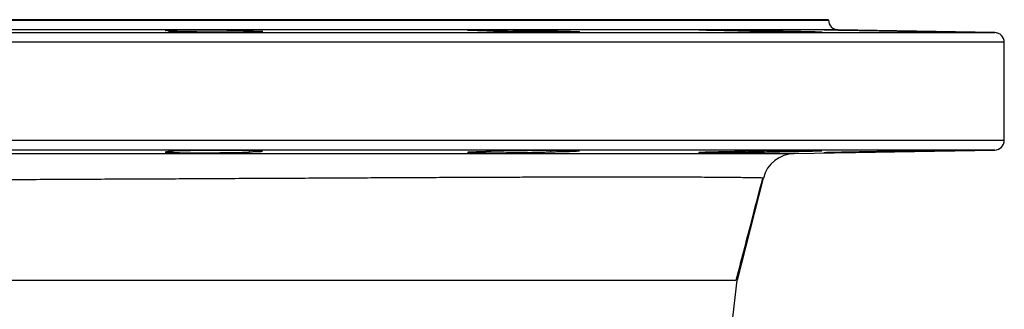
# Model space of a CAD drawing. Header units: millimetres. Extents: x 2817 to 14582, y 2229 to 15574.
# Tile 19 of 23: x 13070 to 14582, y 5484 to 5929. Entities that reach past the tile are written whole.
import ezdxf

# ---------------------------------------------------------------- set-up
doc = ezdxf.new("R2010")
doc.units = ezdxf.units.MM
doc.header["$LTSCALE"] = 5

msp = doc.modelspace()

# ---------------------------------------------------------------- linework, layer by layer
at = {"color": 7, "linetype": 'Continuous', "lineweight": 25}
for p, q in [((13107.1, 5928.5), (11902.1, 5928.5)), ((14312.1, 5928.5), (13107.1, 5928.5)), ((14312.1, 5928), (14312.1, 5928.5)), ((13303.2, 5911.4), (13303.2, 5910.5)), ((13422.4, 5909.7), (13422.4, 5911.4)), ((13885.7, 5909.5), (13885.7, 5911.4)), ((14230.5, 5910), (14230.5, 5911.4)), ((14567.4, 5908.8), (14326.9, 5913)), ((14582.1, 5743.3), (14582.1, 5893.8)), ((13303.2, 5726.6), (13303.2, 5725.7)), ((13422.4, 5725.7), (13422.4, 5727.4)), ((13422.8, 5725.5), (13422.4, 5725.7)), ((13885.7, 5725.7), (13885.7, 5727.6)), ((14230.5, 5725.7), (14230.5, 5727.1)), ((14259.5, 5722.9), (14567.4, 5728.3)), ((14211.9, 5685.3), (14171.7, 5528.5))]:
    msp.add_line(p, q, dxfattribs=at)
at = {"color": 8, "linetype": 'Continuous', "lineweight": 25}
for p, q in [((11902.1, 5928), (13107.1, 5928)), ((13107.1, 5928), (14312.1, 5928)), ((11646.9, 5908.8), (14567.4, 5908.8)), ((13107.1, 5913), (11887.4, 5913)), ((14326.9, 5913), (13107.1, 5913)), ((14582.1, 5893.8), (11632.1, 5893.8)), ((11632.1, 5743.3), (14582.1, 5743.3)), ((13107.1, 5728.3), (11646.9, 5728.3)), ((14567.4, 5728.3), (13107.1, 5728.3))]:
    msp.add_line(p, q, dxfattribs=at)
at = {"color": 7, "linetype": 'Continuous', "lineweight": 25, "flags": 128}
msp.add_lwpolyline([(13442.7, 5726.6), (13442.8, 5726.7), (13441, 5726.9), (13437.1, 5727.1), (13431.3, 5727.3), (13421.8, 5727.4), (13412.4, 5727.5), (13401.9, 5727.6), (13390.5, 5727.6), (13378.5, 5727.6), (13366.3, 5727.6), (13354.2, 5727.5), (13342.6, 5727.4), (13331.8, 5727.3), (13322, 5727.1), (13313.7, 5727), (13306.9, 5726.8), (13302, 5726.6), (13299, 5726.3), (13298, 5726.1), (13299.1, 5725.9), (13302.2, 5725.7), (13303.2, 5725.7), (13303.2, 5725.7)], dxfattribs=at)
at = {"color": 7, "linetype": 'Continuous', "lineweight": 25}
for centre, radius, start, end in [((14327.1, 5928), 15, 180, 269), ((14567.1, 5893.8), 15, 0, 89), ((14567.1, 5743.3), 15, 271, 0), ((14260.4, 5672.9), 50, 91, 165.6179), ((11257.1, 5828.5), 2930, 326.2781, 354.1232)]:
    msp.add_arc(centre, radius, start, end, dxfattribs=at)
for points, knots in [([(13303.2, 5911.4), (13301.8, 5911.4), (13300.5, 5911.5), (13298.3, 5911.6), (13297.3, 5911.6), (13294.9, 5911.7), (13293.9, 5911.8), (13293.3, 5912), (13293.2, 5912), (13293.5, 5912.1), (13293.8, 5912.1), (13294.6, 5912.2), (13295.2, 5912.3), (13296.7, 5912.4), (13297.6, 5912.4), (13300.7, 5912.5), (13303.3, 5912.6), (13307.3, 5912.7), (13308.2, 5912.7), (13309.9, 5912.7), (13310.8, 5912.7), (13313.5, 5912.8), (13315.4, 5912.8), (13319.5, 5912.8), (13321.6, 5912.8), (13326.1, 5912.9), (13328.4, 5912.9), (13333.1, 5912.9), (13335.5, 5912.9), (13340.5, 5912.9), (13343, 5912.9), (13350.8, 5912.9), (13356, 5912.9), (13363.8, 5912.9), (13366.5, 5912.9), (13371.6, 5912.8), (13376.7, 5912.8), (13381.6, 5912.8), (13386.5, 5912.7), (13388.8, 5912.7), (13395.6, 5912.6), (13399.8, 5912.5), (13404.5, 5912.4), (13405.4, 5912.4), (13407.2, 5912.4), (13408, 5912.3), (13410.5, 5912.3), (13412, 5912.2), (13414.8, 5912.1), (13416, 5912.1), (13418.3, 5912), (13419.2, 5912), (13420.9, 5911.9), (13421.5, 5911.8), (13422.5, 5911.7), (13422.9, 5911.7), (13423.5, 5911.6), (13423.3, 5911.5), (13422.4, 5911.4)], [0, 0, 0, 0, 0.03125, 0.03125, 0.0625, 0.0625, 0.125, 0.125, 0.15625, 0.15625, 0.1875, 0.1875, 0.21875, 0.21875, 0.25, 0.25, 0.3125, 0.3125, 0.328125, 0.328125, 0.34375, 0.34375, 0.375, 0.375, 0.40625, 0.40625, 0.4375, 0.4375, 0.46875, 0.46875, 0.5, 0.5, 0.5625, 0.5625, 0.59375, 0.59375, 0.625, 0.65625, 0.65625, 0.6875, 0.6875, 0.75, 0.75, 0.765625, 0.765625, 0.78125, 0.78125, 0.8125, 0.8125, 0.84375, 0.84375, 0.875, 0.875, 0.90625, 0.90625, 0.9375, 0.9375, 1, 1, 1, 1]), ([(13422.4, 5911.4), (13427, 5911.3), (13430.8, 5911.2), (13435.5, 5911), (13436.9, 5911), (13439.3, 5910.8), (13440.2, 5910.8), (13441.7, 5910.7), (13442.3, 5910.6), (13442.9, 5910.5), (13443.1, 5910.5), (13442.8, 5910.3), (13442.5, 5910.3), (13441.5, 5910.2), (13440.7, 5910.1), (13437.8, 5910), (13435.1, 5909.9), (13429.8, 5909.8), (13427.9, 5909.7), (13423.7, 5909.7), (13421.4, 5909.6), (13414.1, 5909.6), (13408.8, 5909.5), (13401.5, 5909.5), (13400, 5909.5), (13397, 5909.5), (13395.5, 5909.5), (13390.9, 5909.5), (13387.8, 5909.5), (13383, 5909.5), (13381.4, 5909.5), (13378.2, 5909.5), (13376.6, 5909.5), (13371.7, 5909.5), (13368.5, 5909.5), (13362, 5909.5), (13358.8, 5909.5), (13354, 5909.6), (13352.4, 5909.6), (13349.3, 5909.6), (13347.8, 5909.6), (13343.2, 5909.6), (13340.2, 5909.7), (13335.9, 5909.7), (13334.5, 5909.7), (13331.7, 5909.8), (13330.3, 5909.8), (13323.7, 5909.9), (13318.9, 5910), (13313.7, 5910.1), (13312.7, 5910.1), (13310.8, 5910.2), (13309.9, 5910.2), (13307.3, 5910.3), (13305.8, 5910.3), (13303.8, 5910.4), (13303.2, 5910.5), (13302, 5910.5), (13301.5, 5910.5), (13300.1, 5910.6), (13299.4, 5910.7), (13298.4, 5910.8), (13298.1, 5910.8), (13298, 5910.9), (13298, 5911), (13298.1, 5911), (13298.3, 5911), (13298.8, 5911.1), (13299.4, 5911.2), (13300.5, 5911.3), (13301, 5911.3), (13302, 5911.3), (13302.6, 5911.4), (13303.2, 5911.4)], [0, 0, 0, 0, 0.0625, 0.0625, 0.09375, 0.09375, 0.125, 0.125, 0.15625, 0.15625, 0.1875, 0.1875, 0.21875, 0.21875, 0.25, 0.25, 0.3125, 0.3125, 0.34375, 0.34375, 0.375, 0.375, 0.4375, 0.4375, 0.453125, 0.453125, 0.46875, 0.46875, 0.5, 0.5, 0.515625, 0.515625, 0.53125, 0.53125, 0.5625, 0.5625, 0.59375, 0.59375, 0.609375, 0.609375, 0.625, 0.625, 0.65625, 0.65625, 0.671875, 0.671875, 0.6875, 0.6875, 0.75, 0.75, 0.765625, 0.765625, 0.78125, 0.78125, 0.8125, 0.8125, 0.828125, 0.828125, 0.84375, 0.84375, 0.875, 0.875, 0.90625, 0.90625, 0.921875, 0.921875, 0.9375, 0.9375, 0.96875, 0.96875, 0.984375, 0.984375, 1, 1, 1, 1]), ([(13784.6, 5911.4), (13780.4, 5911.5), (13776.5, 5911.6), (13771.4, 5911.7), (13769.8, 5911.7), (13766.9, 5911.8), (13765.6, 5911.9), (13763.2, 5912), (13762.2, 5912), (13760.4, 5912.1), (13759.7, 5912.1), (13758.5, 5912.2), (13758.1, 5912.3), (13757.5, 5912.4), (13757.4, 5912.4), (13757.5, 5912.5), (13758.2, 5912.6), (13759.9, 5912.7), (13760.2, 5912.7), (13761.1, 5912.7), (13761.5, 5912.7), (13763, 5912.8), (13764.1, 5912.8), (13766.6, 5912.8), (13768, 5912.8), (13771, 5912.9), (13772.7, 5912.9), (13778, 5912.9), (13781.9, 5912.9), (13788.5, 5912.9), (13790.8, 5912.9), (13795.4, 5912.9), (13797.8, 5912.9), (13802.7, 5912.9), (13805.2, 5912.9), (13810.4, 5912.8), (13813, 5912.8), (13818.2, 5912.8), (13820.8, 5912.8), (13826, 5912.7), (13828.6, 5912.7), (13836.4, 5912.6), (13841.5, 5912.5), (13848.8, 5912.4), (13851.2, 5912.4), (13855.8, 5912.3), (13858, 5912.2), (13862.2, 5912.1), (13864.3, 5912.1), (13868.1, 5912), (13870, 5912), (13875.1, 5911.8), (13878, 5911.7), (13881, 5911.6), (13881.6, 5911.6), (13882.6, 5911.6), (13883.1, 5911.5), (13884.4, 5911.5), (13885.2, 5911.4), (13885.7, 5911.4)], [0, 0, 0, 0, 0.0625, 0.0625, 0.09375, 0.09375, 0.125, 0.125, 0.15625, 0.15625, 0.1875, 0.1875, 0.21875, 0.21875, 0.25, 0.25, 0.3125, 0.3125, 0.328125, 0.328125, 0.34375, 0.34375, 0.375, 0.375, 0.40625, 0.40625, 0.4375, 0.4375, 0.5, 0.5, 0.53125, 0.53125, 0.5625, 0.5625, 0.59375, 0.59375, 0.625, 0.625, 0.65625, 0.65625, 0.6875, 0.6875, 0.75, 0.75, 0.78125, 0.78125, 0.8125, 0.8125, 0.84375, 0.84375, 0.875, 0.875, 0.9375, 0.9375, 0.953125, 0.953125, 0.96875, 0.96875, 1, 1, 1, 1]), ([(13885.7, 5911.4), (13888.7, 5911.3), (13891.7, 5911.3), (13897.2, 5911.2), (13899.9, 5911.1), (13904.9, 5911), (13907.3, 5911), (13911.8, 5910.8), (13913.9, 5910.8), (13917.7, 5910.7), (13919.4, 5910.6), (13922.5, 5910.5), (13923.9, 5910.5), (13926.1, 5910.3), (13927.1, 5910.3), (13928.5, 5910.2), (13929, 5910.1), (13929.9, 5910), (13929.7, 5909.9), (13927.9, 5909.8), (13927.2, 5909.7), (13925.2, 5909.7), (13924, 5909.6), (13921.2, 5909.6), (13919.6, 5909.6), (13916, 5909.5), (13914.1, 5909.5), (13909.8, 5909.5), (13907.5, 5909.5), (13902.6, 5909.5), (13900.1, 5909.5), (13894.7, 5909.5), (13891.9, 5909.5), (13886, 5909.5), (13883, 5909.5), (13876.9, 5909.5), (13873.7, 5909.5), (13867.4, 5909.6), (13864.1, 5909.6), (13854.4, 5909.7), (13847.9, 5909.7), (13838.4, 5909.9), (13835.2, 5909.9), (13829.2, 5910), (13826.2, 5910), (13820.5, 5910.1), (13817.7, 5910.2), (13812.4, 5910.3), (13809.9, 5910.3), (13805.2, 5910.5), (13803, 5910.5), (13799.9, 5910.6), (13798.9, 5910.6), (13797, 5910.7), (13796.1, 5910.7), (13793.6, 5910.8), (13792.1, 5910.8), (13790.1, 5910.9), (13789.5, 5911), (13788.4, 5911), (13787.9, 5911), (13785.7, 5911.2), (13784.7, 5911.3), (13784.6, 5911.4)], [0, 0, 0, 0, 0.03125, 0.03125, 0.0625, 0.0625, 0.09375, 0.09375, 0.125, 0.125, 0.15625, 0.15625, 0.1875, 0.1875, 0.21875, 0.21875, 0.25, 0.25, 0.3125, 0.3125, 0.34375, 0.34375, 0.375, 0.375, 0.40625, 0.40625, 0.4375, 0.4375, 0.46875, 0.46875, 0.5, 0.5, 0.53125, 0.53125, 0.5625, 0.5625, 0.59375, 0.59375, 0.625, 0.625, 0.6875, 0.6875, 0.71875, 0.71875, 0.75, 0.75, 0.78125, 0.78125, 0.8125, 0.8125, 0.84375, 0.84375, 0.859375, 0.859375, 0.875, 0.875, 0.90625, 0.90625, 0.921875, 0.921875, 0.9375, 0.9375, 1, 1, 1, 1]), ([(14163, 5911.4), (14157.8, 5911.5), (14152.9, 5911.6), (14147.1, 5911.7), (14146, 5911.7), (14143.7, 5911.7), (14142.6, 5911.8), (14139.3, 5911.8), (14137.2, 5911.9), (14133.3, 5912), (14131.4, 5912), (14127.9, 5912.1), (14126.2, 5912.1), (14121.6, 5912.3), (14119.1, 5912.4), (14116.2, 5912.5), (14115.4, 5912.5), (14114.1, 5912.6), (14113.6, 5912.6), (14112.9, 5912.7), (14112.7, 5912.7), (14112.6, 5912.8), (14112.7, 5912.8), (14113.6, 5912.9), (14114.7, 5912.9), (14118.3, 5912.9), (14120.7, 5912.9), (14124.3, 5912.9), (14125.1, 5912.9), (14126.7, 5912.9), (14127.5, 5912.9), (14130.1, 5912.9), (14131.9, 5912.9), (14135.7, 5912.9), (14137.7, 5912.9), (14142, 5912.8), (14144.3, 5912.8), (14151.2, 5912.8), (14156, 5912.7), (14163.6, 5912.6), (14166.2, 5912.6), (14171.4, 5912.5), (14174, 5912.5), (14179.2, 5912.4), (14181.8, 5912.4), (14187.1, 5912.3), (14189.7, 5912.2), (14194.8, 5912.1), (14197.3, 5912.1), (14202.2, 5912), (14204.6, 5912), (14211.6, 5911.8), (14216, 5911.7), (14220.9, 5911.6), (14221.9, 5911.6), (14223.8, 5911.6), (14224.7, 5911.5), (14227.4, 5911.5), (14229, 5911.4), (14230.5, 5911.4)], [0, 0, 0, 0, 0.0625, 0.0625, 0.078125, 0.078125, 0.09375, 0.09375, 0.125, 0.125, 0.15625, 0.15625, 0.1875, 0.1875, 0.25, 0.25, 0.28125, 0.28125, 0.3125, 0.3125, 0.34375, 0.34375, 0.375, 0.375, 0.4375, 0.4375, 0.5, 0.5, 0.515625, 0.515625, 0.53125, 0.53125, 0.5625, 0.5625, 0.59375, 0.59375, 0.625, 0.625, 0.6875, 0.6875, 0.71875, 0.71875, 0.75, 0.75, 0.78125, 0.78125, 0.8125, 0.8125, 0.84375, 0.84375, 0.875, 0.875, 0.9375, 0.9375, 0.953125, 0.953125, 0.96875, 0.96875, 1, 1, 1, 1]), ([(14230.5, 5911.4), (14232.1, 5911.4), (14233.8, 5911.3), (14237, 5911.3), (14238.6, 5911.3), (14243.5, 5911.2), (14246.6, 5911.1), (14252.8, 5911), (14255.9, 5911), (14260.3, 5910.9), (14261.8, 5910.8), (14264.7, 5910.8), (14266.1, 5910.8), (14270.3, 5910.7), (14272.9, 5910.6), (14276.6, 5910.5), (14277.9, 5910.5), (14280.2, 5910.5), (14281.4, 5910.4), (14287, 5910.3), (14290.7, 5910.2), (14294.5, 5910.1), (14295.2, 5910), (14296.5, 5910), (14297.1, 5910), (14298.8, 5909.9), (14299.7, 5909.9), (14300.8, 5909.8), (14301, 5909.8), (14301.5, 5909.7), (14301.7, 5909.7), (14302.1, 5909.7), (14302.2, 5909.6), (14301.8, 5909.6), (14301.5, 5909.6), (14300.5, 5909.5), (14300.2, 5909.5), (14299.4, 5909.5), (14298.9, 5909.5), (14297.4, 5909.5), (14296.2, 5909.5), (14293.3, 5909.5), (14291.7, 5909.5), (14288.1, 5909.5), (14286.1, 5909.5), (14281.8, 5909.5), (14279.4, 5909.5), (14272.1, 5909.5), (14266.7, 5909.6), (14254.8, 5909.7), (14248.7, 5909.7), (14239.1, 5909.9), (14235.8, 5909.9), (14229.4, 5910), (14226.1, 5910), (14219.7, 5910.1), (14216.5, 5910.2), (14210.1, 5910.3), (14207, 5910.3), (14201, 5910.5), (14198, 5910.5), (14192.3, 5910.6), (14189.6, 5910.7), (14181.7, 5910.8), (14177, 5911), (14168.9, 5911.2), (14165.5, 5911.3), (14163, 5911.4)], [0, 0, 0, 0, 0.015625, 0.015625, 0.03125, 0.03125, 0.0625, 0.0625, 0.09375, 0.09375, 0.109375, 0.109375, 0.125, 0.125, 0.15625, 0.15625, 0.171875, 0.171875, 0.1875, 0.1875, 0.25, 0.25, 0.265625, 0.265625, 0.28125, 0.28125, 0.3125, 0.3125, 0.328125, 0.328125, 0.34375, 0.34375, 0.375, 0.375, 0.40625, 0.40625, 0.421875, 0.421875, 0.4375, 0.4375, 0.46875, 0.46875, 0.5, 0.5, 0.53125, 0.53125, 0.5625, 0.5625, 0.625, 0.625, 0.6875, 0.6875, 0.71875, 0.71875, 0.75, 0.75, 0.78125, 0.78125, 0.8125, 0.8125, 0.84375, 0.84375, 0.875, 0.875, 0.9375, 0.9375, 1, 1, 1, 1]), ([(14380.6, 5911.4), (14378, 5911.4), (14375.3, 5911.5), (14370.1, 5911.6), (14367.5, 5911.6), (14362.3, 5911.7), (14359.7, 5911.7), (14355.9, 5911.8), (14354.6, 5911.8), (14352, 5911.9), (14350.8, 5911.9), (14344.6, 5912), (14339.9, 5912.1), (14330.9, 5912.3), (14326.8, 5912.4), (14321.4, 5912.5), (14319.7, 5912.5), (14316.5, 5912.6), (14315, 5912.6), (14312.4, 5912.7), (14311.2, 5912.7), (14309.2, 5912.8), (14308.3, 5912.8), (14306, 5912.9), (14305.2, 5912.9), (14304.8, 5912.9), (14304.9, 5912.9), (14305.3, 5912.9), (14305.6, 5912.9), (14306.6, 5912.9), (14307.3, 5912.9), (14308.5, 5912.9), (14309, 5912.9), (14309.9, 5912.9), (14310.5, 5912.9), (14313.2, 5912.9), (14316, 5912.9), (14322.6, 5912.8), (14326.4, 5912.7), (14332.6, 5912.6), (14334.8, 5912.6), (14339.4, 5912.5), (14341.7, 5912.5), (14346.5, 5912.4), (14348.9, 5912.4), (14353.9, 5912.3), (14356.5, 5912.2), (14364.3, 5912.1), (14369.5, 5912), (14377.3, 5911.9), (14380, 5911.8), (14385.1, 5911.7), (14387.6, 5911.7), (14392.6, 5911.6), (14395, 5911.6), (14399.8, 5911.5), (14402.1, 5911.4), (14404.3, 5911.4)], [0, 0, 0, 0, 0.03125, 0.03125, 0.0625, 0.0625, 0.09375, 0.09375, 0.109375, 0.109375, 0.125, 0.125, 0.1875, 0.1875, 0.25, 0.25, 0.28125, 0.28125, 0.3125, 0.3125, 0.34375, 0.34375, 0.375, 0.375, 0.4375, 0.4375, 0.46875, 0.46875, 0.5, 0.5, 0.53125, 0.53125, 0.546875, 0.546875, 0.5625, 0.5625, 0.625, 0.625, 0.6875, 0.6875, 0.71875, 0.71875, 0.75, 0.75, 0.78125, 0.78125, 0.8125, 0.8125, 0.875, 0.875, 0.90625, 0.90625, 0.9375, 0.9375, 0.96875, 0.96875, 1, 1, 1, 1]), ([(14404.3, 5911.4), (14407.3, 5911.3), (14410.4, 5911.3), (14415.1, 5911.2), (14416.7, 5911.2), (14419.9, 5911.1), (14421.5, 5911.1), (14426.3, 5911), (14429.6, 5911), (14434.4, 5910.9), (14436, 5910.8), (14439.3, 5910.8), (14440.9, 5910.8), (14448.9, 5910.6), (14455.1, 5910.5), (14462.5, 5910.4), (14464, 5910.3), (14466.9, 5910.3), (14468.3, 5910.3), (14472.4, 5910.2), (14475, 5910.1), (14478.7, 5910.1), (14480, 5910), (14482.3, 5910), (14483.5, 5910), (14486.8, 5909.9), (14488.8, 5909.9), (14492.5, 5909.8), (14494.2, 5909.7), (14496.4, 5909.7), (14497.1, 5909.7), (14498.4, 5909.6), (14499, 5909.6), (14500.6, 5909.6), (14501.5, 5909.6), (14502.5, 5909.5), (14502.7, 5909.5), (14503.2, 5909.5), (14503.4, 5909.5), (14504, 5909.5), (14503.6, 5909.5), (14502, 5909.5), (14501.6, 5909.5), (14500.8, 5909.5), (14500.3, 5909.5), (14498.7, 5909.5), (14497.5, 5909.5), (14495.3, 5909.5), (14494.5, 5909.5), (14492.9, 5909.5), (14492, 5909.5), (14489.2, 5909.6), (14487.2, 5909.6), (14482.9, 5909.6), (14480.5, 5909.7), (14475.6, 5909.7), (14473, 5909.8), (14467.5, 5909.9), (14464.7, 5909.9), (14458.7, 5910), (14455.7, 5910), (14449.5, 5910.1), (14446.4, 5910.2), (14440, 5910.3), (14436.7, 5910.3), (14430.2, 5910.5), (14427, 5910.5), (14420.6, 5910.6), (14417.4, 5910.7), (14407.9, 5910.8), (14401.8, 5911), (14393.3, 5911.1), (14390.5, 5911.2), (14385.3, 5911.3), (14382.9, 5911.3), (14380.6, 5911.4)], [0, 0, 0, 0, 0.03125, 0.03125, 0.046875, 0.046875, 0.0625, 0.0625, 0.09375, 0.09375, 0.109375, 0.109375, 0.125, 0.125, 0.1875, 0.1875, 0.203125, 0.203125, 0.21875, 0.21875, 0.25, 0.25, 0.265625, 0.265625, 0.28125, 0.28125, 0.3125, 0.3125, 0.34375, 0.34375, 0.359375, 0.359375, 0.375, 0.375, 0.40625, 0.40625, 0.421875, 0.421875, 0.4375, 0.4375, 0.5, 0.5, 0.515625, 0.515625, 0.53125, 0.53125, 0.5625, 0.5625, 0.578125, 0.578125, 0.59375, 0.59375, 0.625, 0.625, 0.65625, 0.65625, 0.6875, 0.6875, 0.71875, 0.71875, 0.75, 0.75, 0.78125, 0.78125, 0.8125, 0.8125, 0.84375, 0.84375, 0.875, 0.875, 0.9375, 0.9375, 0.96875, 0.96875, 1, 1, 1, 1]), ([(11929.1, 5723.4), (11929.1, 5723.4), (11931.2, 5723.3), (11939.2, 5723.3), (11945.1, 5723.3), (11960.7, 5723.3), (11970.4, 5723.3), (11984.9, 5723.3), (11987.9, 5723.3), (11994.1, 5723.3), (11997.3, 5723.3), (12007.3, 5723.3), (12014.4, 5723.3), (12051.8, 5723.2), (12088.1, 5723.2), (12141.5, 5723.2), (12152.6, 5723.2), (12169.8, 5723.2), (12175.7, 5723.2), (12187.5, 5723.2), (12193.5, 5723.2), (12223.9, 5723.2), (12249.4, 5723.2), (12303, 5723.1), (12331, 5723.1), (12389.6, 5723.1), (12420.1, 5723.1), (12459.8, 5723.1), (12467.8, 5723.1), (12484, 5723.1), (12492.1, 5723.1), (12516.6, 5723.1), (12533.1, 5723.1), (12583.1, 5723.1), (12617.3, 5723.1), (12687, 5723.1), (12722.6, 5723.1), (12777.1, 5723.1), (12795.4, 5723.1), (12823.2, 5723.1), (12832.6, 5723.1), (12851.2, 5723.1), (12860.5, 5723.1), (12907.2, 5723), (12944.7, 5723), (13019.9, 5723), (13057.6, 5723), (13133.3, 5723), (13171.3, 5723), (13219, 5723), (13228.5, 5723), (13247.4, 5723), (13256.9, 5723), (13285.1, 5723), (13303.8, 5723), (13359.6, 5723), (13396.3, 5723), (13468.6, 5723), (13504.3, 5723), (13548.2, 5723), (13557, 5723), (13574.5, 5722.9), (13583.2, 5722.9), (13609.2, 5722.9), (13626.2, 5722.9), (13676.5, 5722.9), (13709, 5722.9), (13771.9, 5722.9), (13802.2, 5722.9), (13846.2, 5722.9), (13860.6, 5722.9), (13881.8, 5722.9), (13888.8, 5722.9), (13902.7, 5722.9), (13909.6, 5722.9), (13943.4, 5722.9), (13969, 5722.9), (14017.1, 5722.9), (14039.7, 5722.9), (14082, 5722.9), (14101.6, 5722.9), (14124.3, 5722.9), (14128.7, 5722.9), (14137.4, 5722.9), (14141.6, 5722.9), (14154, 5722.9), (14161.8, 5722.9), (14183.9, 5722.9), (14196.8, 5722.9), (14219.2, 5722.9), (14228.6, 5722.9), (14240, 5722.9), (14243.4, 5722.9), (14247.7, 5722.9), (14249.1, 5722.9), (14251.5, 5722.9), (14252.6, 5722.9), (14257.5, 5722.9), (14259.5, 5722.9), (14259.5, 5722.9)], [0, 0, 0, 0, 0.03125, 0.03125, 0.0625, 0.0625, 0.09375, 0.09375, 0.101562, 0.101562, 0.109375, 0.109375, 0.125, 0.125, 0.1875, 0.1875, 0.203125, 0.203125, 0.210937, 0.210937, 0.21875, 0.21875, 0.25, 0.25, 0.28125, 0.28125, 0.3125, 0.3125, 0.320312, 0.320312, 0.328125, 0.328125, 0.34375, 0.34375, 0.375, 0.375, 0.40625, 0.40625, 0.421875, 0.421875, 0.429687, 0.429687, 0.4375, 0.4375, 0.46875, 0.46875, 0.5, 0.5, 0.53125, 0.53125, 0.539062, 0.539062, 0.546875, 0.546875, 0.5625, 0.5625, 0.59375, 0.59375, 0.625, 0.625, 0.632812, 0.632812, 0.640625, 0.640625, 0.65625, 0.65625, 0.6875, 0.6875, 0.71875, 0.71875, 0.734375, 0.734375, 0.742187, 0.742187, 0.75, 0.75, 0.78125, 0.78125, 0.8125, 0.8125, 0.84375, 0.84375, 0.851562, 0.851562, 0.859375, 0.859375, 0.875, 0.875, 0.90625, 0.90625, 0.9375, 0.9375, 0.953125, 0.953125, 0.960937, 0.960937, 0.96875, 0.96875, 1, 1, 1, 1]), ([(13303.2, 5725.7), (13300.6, 5725.6), (13298.5, 5725.5), (13295.3, 5725.4), (13294.2, 5725.3), (13293.4, 5725.1), (13293.3, 5725.1), (13293.3, 5725), (13293.5, 5725), (13294.3, 5724.9), (13295.4, 5724.8), (13298.7, 5724.6), (13300.9, 5724.6), (13304.8, 5724.5), (13306.2, 5724.4), (13309.3, 5724.4), (13310.9, 5724.3), (13316.1, 5724.3), (13319.9, 5724.2), (13328.3, 5724.2), (13332.7, 5724.2), (13339.6, 5724.1), (13342, 5724.1), (13346.8, 5724.1), (13349.2, 5724.1), (13356.4, 5724.1), (13361.3, 5724.2), (13371.1, 5724.2), (13375.8, 5724.3), (13382.7, 5724.3), (13384.9, 5724.3), (13389.3, 5724.4), (13391.5, 5724.4), (13397.6, 5724.5), (13401.4, 5724.6), (13408.2, 5724.7), (13411.2, 5724.8), (13415, 5724.9), (13416.2, 5725), (13418.3, 5725.1), (13419.2, 5725.1), (13421.5, 5725.2), (13422.5, 5725.3), (13423, 5725.4)], [0, 0, 0, 0, 0.0625, 0.0625, 0.125, 0.125, 0.15625, 0.15625, 0.1875, 0.1875, 0.25, 0.25, 0.3125, 0.3125, 0.34375, 0.34375, 0.375, 0.375, 0.4375, 0.4375, 0.5, 0.5, 0.53125, 0.53125, 0.5625, 0.5625, 0.625, 0.625, 0.6875, 0.6875, 0.71875, 0.71875, 0.75, 0.75, 0.8125, 0.8125, 0.875, 0.875, 0.90625, 0.90625, 0.9375, 0.9375, 1, 1, 1, 1]), ([(13422.4, 5725.7), (13425.3, 5725.8), (13427.8, 5725.8), (13432.4, 5725.9), (13434.5, 5726), (13437.9, 5726.2), (13440.7, 5726.3), (13442.2, 5726.4), (13442.6, 5726.5)], [0, 0, 0, 0, 0.25, 0.25, 0.5, 0.5, 0.75, 1, 1, 1, 1]), ([(13784.6, 5725.7), (13780.4, 5725.6), (13776.5, 5725.5), (13771.4, 5725.4), (13769.8, 5725.3), (13766.9, 5725.2), (13765.6, 5725.2), (13763.2, 5725.1), (13762.2, 5725.1), (13760.4, 5725), (13759.7, 5724.9), (13758.5, 5724.8), (13758.1, 5724.8), (13757.5, 5724.7), (13757.4, 5724.7), (13757.5, 5724.6), (13758.2, 5724.5), (13759.9, 5724.4), (13760.2, 5724.4), (13761.1, 5724.4), (13761.5, 5724.4), (13763, 5724.3), (13764.1, 5724.3), (13766.6, 5724.2), (13768, 5724.2), (13771, 5724.2), (13772.7, 5724.2), (13778, 5724.1), (13781.9, 5724.1), (13788.5, 5724.1), (13790.8, 5724.1), (13795.4, 5724.1), (13797.8, 5724.2), (13802.7, 5724.2), (13805.2, 5724.2), (13810.4, 5724.2), (13813, 5724.2), (13818.2, 5724.3), (13820.8, 5724.3), (13826, 5724.4), (13828.6, 5724.4), (13836.4, 5724.5), (13841.5, 5724.6), (13848.8, 5724.7), (13851.2, 5724.7), (13855.8, 5724.8), (13858, 5724.8), (13862.2, 5724.9), (13864.3, 5725), (13868.1, 5725.1), (13870, 5725.1), (13875.1, 5725.2), (13878, 5725.3), (13881, 5725.4), (13881.6, 5725.5), (13882.6, 5725.5), (13883.1, 5725.5), (13884.4, 5725.6), (13885.2, 5725.6), (13885.7, 5725.7)], [0, 0, 0, 0, 0.0625, 0.0625, 0.09375, 0.09375, 0.125, 0.125, 0.15625, 0.15625, 0.1875, 0.1875, 0.21875, 0.21875, 0.25, 0.25, 0.3125, 0.3125, 0.328125, 0.328125, 0.34375, 0.34375, 0.375, 0.375, 0.40625, 0.40625, 0.4375, 0.4375, 0.5, 0.5, 0.53125, 0.53125, 0.5625, 0.5625, 0.59375, 0.59375, 0.625, 0.625, 0.65625, 0.65625, 0.6875, 0.6875, 0.75, 0.75, 0.78125, 0.78125, 0.8125, 0.8125, 0.84375, 0.84375, 0.875, 0.875, 0.9375, 0.9375, 0.953125, 0.953125, 0.96875, 0.96875, 1, 1, 1, 1]), ([(13929.4, 5727.1), (13929.4, 5727.1), (13929.6, 5727.2), (13927.9, 5727.3), (13924.1, 5727.4), (13917.8, 5727.5), (13909.4, 5727.6), (13899.3, 5727.6), (13888.7, 5727.6), (13877.2, 5727.6), (13865.2, 5727.5), (13852.9, 5727.4), (13840.8, 5727.2), (13829.1, 5727.1), (13818.2, 5726.9), (13808.4, 5726.7), (13800, 5726.5), (13793.2, 5726.3), (13788.4, 5726.1), (13785.3, 5725.9), (13784.9, 5725.7), (13784.6, 5725.7)], [0, 0, 0, 0, 0.021934, 0.07586, 0.129779, 0.183698, 0.250953, 0.304859, 0.358764, 0.41267, 0.466576, 0.520483, 0.57439, 0.628303, 0.682216, 0.736136, 0.790056, 0.843983, 0.89791, 0.948955, 1, 1, 1, 1]), ([(13885.7, 5725.7), (13888.7, 5725.7), (13891.6, 5725.8), (13897.1, 5725.9), (13899.8, 5725.9), (13904.8, 5726.1), (13907.2, 5726.1), (13911.7, 5726.2), (13913.7, 5726.3), (13917.5, 5726.4), (13919.2, 5726.4), (13922.3, 5726.6), (13923.7, 5726.6), (13927.1, 5726.8), (13928.6, 5726.9), (13929.3, 5727)], [0, 0, 0, 0, 0.125, 0.125, 0.25, 0.25, 0.375, 0.375, 0.5, 0.5, 0.625, 0.625, 0.75, 0.75, 1, 1, 1, 1]), ([(14163, 5725.7), (14157.8, 5725.6), (14152.9, 5725.5), (14147.1, 5725.4), (14146, 5725.4), (14143.7, 5725.3), (14142.6, 5725.3), (14139.3, 5725.2), (14137.2, 5725.2), (14133.3, 5725.1), (14131.4, 5725.1), (14127.9, 5725), (14126.2, 5724.9), (14121.6, 5724.8), (14119.1, 5724.7), (14116.2, 5724.6), (14115.4, 5724.6), (14114.1, 5724.5), (14113.6, 5724.5), (14112.9, 5724.4), (14112.7, 5724.4), (14112.6, 5724.3), (14112.7, 5724.3), (14113.6, 5724.2), (14114.7, 5724.2), (14118.3, 5724.1), (14120.7, 5724.1), (14124.3, 5724.1), (14125.1, 5724.1), (14126.7, 5724.1), (14127.5, 5724.1), (14130.1, 5724.1), (14131.9, 5724.2), (14135.7, 5724.2), (14137.7, 5724.2), (14142, 5724.2), (14144.3, 5724.2), (14151.2, 5724.3), (14156, 5724.4), (14163.6, 5724.5), (14166.2, 5724.5), (14171.4, 5724.6), (14174, 5724.6), (14179.2, 5724.7), (14181.8, 5724.7), (14187.1, 5724.8), (14189.7, 5724.8), (14194.8, 5724.9), (14197.3, 5725), (14202.2, 5725.1), (14204.6, 5725.1), (14211.6, 5725.2), (14216, 5725.3), (14220.9, 5725.4), (14221.9, 5725.5), (14223.8, 5725.5), (14224.7, 5725.5), (14227.4, 5725.6), (14229, 5725.6), (14230.5, 5725.7)], [0, 0, 0, 0, 0.0625, 0.0625, 0.078125, 0.078125, 0.09375, 0.09375, 0.125, 0.125, 0.15625, 0.15625, 0.1875, 0.1875, 0.25, 0.25, 0.28125, 0.28125, 0.3125, 0.3125, 0.34375, 0.34375, 0.375, 0.375, 0.4375, 0.4375, 0.5, 0.5, 0.515625, 0.515625, 0.53125, 0.53125, 0.5625, 0.5625, 0.59375, 0.59375, 0.625, 0.625, 0.6875, 0.6875, 0.71875, 0.71875, 0.75, 0.75, 0.78125, 0.78125, 0.8125, 0.8125, 0.84375, 0.84375, 0.875, 0.875, 0.9375, 0.9375, 0.953125, 0.953125, 0.96875, 0.96875, 1, 1, 1, 1]), ([(14301.8, 5727.4), (14301.9, 5727.4), (14302.1, 5727.5), (14300.3, 5727.5), (14296.5, 5727.6), (14290.3, 5727.6), (14281.9, 5727.6), (14271.7, 5727.5), (14261.2, 5727.5), (14249.7, 5727.3), (14237.6, 5727.2), (14225.4, 5727), (14213.2, 5726.8), (14201.5, 5726.6), (14190.6, 5726.4), (14180.9, 5726.2), (14170.8, 5726), (14165.9, 5725.8), (14163, 5725.7)], [0, 0, 0, 0, 0.025199, 0.086867, 0.148526, 0.210186, 0.28708, 0.348738, 0.410397, 0.472055, 0.533713, 0.595376, 0.657039, 0.718711, 0.780383, 0.842062, 0.90374, 1, 1, 1, 1]), ([(14230.5, 5725.7), (14232.7, 5725.7), (14234.9, 5725.8), (14239.3, 5725.8), (14241.5, 5725.9), (14248, 5726), (14252.2, 5726), (14258.4, 5726.2), (14260.4, 5726.2), (14264.3, 5726.3), (14266.3, 5726.3), (14271.8, 5726.4), (14275.3, 5726.5), (14280.2, 5726.6), (14281.8, 5726.7), (14284.8, 5726.7), (14286.2, 5726.8), (14290.1, 5726.9), (14292.4, 5726.9), (14295.4, 5727), (14296.3, 5727.1), (14297.9, 5727.1), (14298.6, 5727.2), (14300.5, 5727.2), (14301.3, 5727.3), (14301.7, 5727.3)], [0, 0, 0, 0, 0.0625, 0.0625, 0.125, 0.125, 0.25, 0.25, 0.3125, 0.3125, 0.375, 0.375, 0.5, 0.5, 0.5625, 0.5625, 0.625, 0.625, 0.75, 0.75, 0.8125, 0.8125, 0.875, 0.875, 1, 1, 1, 1]), ([(14380.6, 5725.7), (14378, 5725.6), (14375.3, 5725.6), (14370.1, 5725.5), (14367.5, 5725.5), (14362.3, 5725.4), (14359.7, 5725.3), (14355.9, 5725.3), (14354.6, 5725.2), (14352, 5725.2), (14350.8, 5725.2), (14344.6, 5725.1), (14339.9, 5725), (14330.9, 5724.8), (14326.8, 5724.7), (14321.4, 5724.6), (14319.7, 5724.6), (14316.5, 5724.5), (14315, 5724.5), (14312.4, 5724.4), (14311.2, 5724.4), (14309.2, 5724.3), (14308.3, 5724.3), (14306, 5724.2), (14305.2, 5724.2), (14304.8, 5724.2), (14304.9, 5724.1), (14305.3, 5724.1), (14305.6, 5724.1), (14306.6, 5724.1), (14307.3, 5724.1), (14308.5, 5724.1), (14309, 5724.1), (14309.9, 5724.2), (14310.5, 5724.2), (14313.2, 5724.2), (14316, 5724.2), (14322.6, 5724.3), (14326.4, 5724.4), (14332.6, 5724.5), (14334.8, 5724.5), (14339.4, 5724.6), (14341.7, 5724.6), (14346.5, 5724.7), (14348.9, 5724.7), (14353.9, 5724.8), (14356.5, 5724.8), (14364.3, 5725), (14369.5, 5725.1), (14377.3, 5725.2), (14380, 5725.2), (14385.1, 5725.3), (14387.6, 5725.4), (14392.6, 5725.5), (14395, 5725.5), (14399.8, 5725.6), (14402.1, 5725.6), (14404.3, 5725.7)], [0, 0, 0, 0, 0.03125, 0.03125, 0.0625, 0.0625, 0.09375, 0.09375, 0.109375, 0.109375, 0.125, 0.125, 0.1875, 0.1875, 0.25, 0.25, 0.28125, 0.28125, 0.3125, 0.3125, 0.34375, 0.34375, 0.375, 0.375, 0.4375, 0.4375, 0.46875, 0.46875, 0.5, 0.5, 0.53125, 0.53125, 0.546875, 0.546875, 0.5625, 0.5625, 0.625, 0.625, 0.6875, 0.6875, 0.71875, 0.71875, 0.75, 0.75, 0.78125, 0.78125, 0.8125, 0.8125, 0.875, 0.875, 0.90625, 0.90625, 0.9375, 0.9375, 0.96875, 0.96875, 1, 1, 1, 1]), ([(14503.4, 5727.6), (14503.5, 5727.6), (14503.7, 5727.6), (14501.9, 5727.6), (14498.1, 5727.6), (14491.9, 5727.5), (14483.5, 5727.4), (14473.4, 5727.3), (14462.8, 5727.1), (14451.4, 5727), (14439.3, 5726.8), (14427.1, 5726.6), (14414.9, 5726.4), (14403.2, 5726.1), (14391.4, 5725.9), (14384.4, 5725.8), (14380.6, 5725.7)], [0, 0, 0, 0, 0.028822, 0.100805, 0.172784, 0.244762, 0.334517, 0.406511, 0.478505, 0.550499, 0.622493, 0.694494, 0.766495, 0.838503, 0.91051, 1, 1, 1, 1]), ([(14404.3, 5725.7), (14406.9, 5725.7), (14409.5, 5725.8), (14414.9, 5725.9), (14417.7, 5725.9), (14426, 5726), (14431.5, 5726.1), (14439.9, 5726.3), (14442.7, 5726.3), (14448.2, 5726.4), (14450.9, 5726.5), (14456.2, 5726.6), (14458.8, 5726.6), (14462.6, 5726.7), (14463.9, 5726.7), (14466.4, 5726.8), (14467.6, 5726.8), (14473.5, 5726.9), (14477.9, 5727), (14484, 5727.1), (14485.9, 5727.1), (14489.4, 5727.2), (14491, 5727.3), (14493.9, 5727.3), (14495.3, 5727.3), (14497.7, 5727.4), (14498.8, 5727.4), (14501.5, 5727.5), (14502.7, 5727.5), (14503.3, 5727.6)], [0, 0, 0, 0, 0.0625, 0.0625, 0.125, 0.125, 0.25, 0.25, 0.3125, 0.3125, 0.375, 0.375, 0.4375, 0.4375, 0.46875, 0.46875, 0.5, 0.5, 0.625, 0.625, 0.6875, 0.6875, 0.75, 0.75, 0.8125, 0.8125, 0.875, 0.875, 1, 1, 1, 1]), ([(14170.4, 5528.5), (14178.1, 5558.2), (14191.7, 5610.5), (14205.3, 5662.7), (14211.2, 5685.3)], [0, 0, 0, 0, 0.567708, 1, 1, 1, 1]), ([(12815.9, 5528.5), (12867.9, 5528.5), (12920.3, 5528.5), (12999.8, 5528.5), (13026.5, 5528.5), (13066.6, 5528.5), (13080, 5528.5), (13100.2, 5528.5), (13106.9, 5528.5), (13120.4, 5528.5), (13127.2, 5528.5), (13187.8, 5528.5), (13240.8, 5528.5), (13345.3, 5528.5), (13396.8, 5528.5), (13447.5, 5528.5)], [0, 0, 0, 0, 0.25, 0.25, 0.375, 0.375, 0.4375, 0.4375, 0.46875, 0.46875, 0.5, 0.5, 0.75, 0.75, 1, 1, 1, 1]), ([(13447.5, 5528.5), (13460.1, 5528.5), (13472.7, 5528.5), (13497.9, 5528.5), (13510.3, 5528.5), (13547.3, 5528.5), (13571.4, 5528.5), (13642.2, 5528.5), (13687.3, 5528.5), (13751.9, 5528.5), (13773, 5528.5), (13798.6, 5528.5), (13803.7, 5528.5), (13813.8, 5528.5), (13818.8, 5528.5), (13833.7, 5528.5), (13843.4, 5528.5), (13872, 5528.5), (13890.4, 5528.5), (13925.6, 5528.5), (13942.5, 5528.5), (13958.7, 5528.5)], [0, 0, 0, 0, 0.0625, 0.0625, 0.125, 0.125, 0.25, 0.25, 0.5, 0.5, 0.625, 0.625, 0.65625, 0.65625, 0.6875, 0.6875, 0.75, 0.75, 0.875, 0.875, 1, 1, 1, 1]), ([(13958.7, 5528.5), (13976.1, 5528.5), (13992.5, 5528.5), (14023.2, 5528.5), (14037.6, 5528.5), (14064.1, 5528.5), (14076.4, 5528.5), (14098.8, 5528.5), (14109, 5528.5), (14118.1, 5528.5)], [0, 0, 0, 0, 0.25, 0.25, 0.5, 0.5, 0.75, 0.75, 1, 1, 1, 1]), ([(14118.1, 5528.5), (14118.8, 5528.5), (14120.2, 5528.5), (14122.2, 5528.5), (14124.2, 5528.5), (14125.5, 5528.5), (14126.2, 5528.5)], [0, 0, 0, 0, 0.250131, 0.500488, 0.750361, 1, 1, 1, 1]), ([(14126.2, 5528.5), (14133.2, 5528.5), (14147.2, 5528.5), (14160.8, 5528.5), (14168.5, 5528.5), (14169.5, 5528.5), (14169.8, 5528.5)], [0, 0, 0, 0, 0.299744, 0.601348, 0.903158, 1, 1, 1, 1])]:
    msp.add_open_spline(points, degree=3, knots=knots, dxfattribs=at)
at = {"color": 8, "linetype": 'Continuous', "lineweight": 25}
msp.add_open_spline([(14211.9, 5685.3), (14211.7, 5685.3), (14211.4, 5685.3), (14208.4, 5685.4), (14203.7, 5685.5), (14197, 5685.6), (14188.3, 5685.7), (14177.6, 5685.9), (14165, 5686), (14150.7, 5686.2), (14134.7, 5686.3), (14117.1, 5686.4), (14097.7, 5686.5), (14076.5, 5686.6), (14053.4, 5686.6), (14028.5, 5686.7), (14001.8, 5686.7), (13973.6, 5686.7), (13944.1, 5686.6), (13913.1, 5686.6), (13880.7, 5686.5), (13846.5, 5686.4), (13810.8, 5686.3), (13773.4, 5686.1), (13734.6, 5686), (13695.1, 5685.8), (13655, 5685.6), (13614.4, 5685.4), (13572.8, 5685.2), (13530, 5685), (13486, 5684.7), (13440.9, 5684.5), (13395.1, 5684.3), (13349.2, 5684), (13303.5, 5683.8), (13258, 5683.6), (13212.1, 5683.4), (13165.6, 5683.1), (13118.6, 5682.9), (13071.1, 5682.7), (13023.5, 5682.5), (12976.6, 5682.3), (12930.5, 5682.1), (12885.2, 5681.9), (12840.2, 5681.7), (12795.1, 5681.5), (12750.3, 5681.3), (12705.7, 5681.1), (12661.7, 5680.9), (12618.8, 5680.7), (12577.3, 5680.4), (12537, 5680.2), (12497.5, 5679.9), (12458.7, 5679.6), (12420.8, 5679.3), (12383.8, 5679), (12347.9, 5678.6), (12313.5, 5678.2), (12280.8, 5677.7), (12249.7, 5677.3), (12219.9, 5676.8), (12191.4, 5676.2), (12164.3, 5675.6), (12138.6, 5675), (12114.6, 5674.4), (12092.5, 5673.7), (12072.3, 5673.1), (12054, 5672.4), (12037.5, 5671.8), (12022.7, 5671.2), (12009.9, 5670.7), (11999, 5670.2), (11990.3, 5669.8), (11983.6, 5669.5), (11979.8, 5669.3), (11979.3, 5669.3), (11979.2, 5669.2)], degree=3, knots=[0, 0, 0, 0, 0.013103, 0.026206, 0.039401, 0.052596, 0.066076, 0.079557, 0.093134, 0.10671, 0.119886, 0.133062, 0.146325, 0.159589, 0.17313, 0.186671, 0.200307, 0.213943, 0.227378, 0.240813, 0.254341, 0.267869, 0.281693, 0.295517, 0.309443, 0.32337, 0.336767, 0.350164, 0.363655, 0.377147, 0.390934, 0.404722, 0.418613, 0.432503, 0.445829, 0.459155, 0.472574, 0.485993, 0.499706, 0.513418, 0.527233, 0.541047, 0.554335, 0.567623, 0.581003, 0.594383, 0.608053, 0.621722, 0.635491, 0.649259, 0.662595, 0.675932, 0.689359, 0.702787, 0.7165, 0.730213, 0.744023, 0.757833, 0.77134, 0.784847, 0.798447, 0.812046, 0.825931, 0.839817, 0.8538, 0.867784, 0.881484, 0.895184, 0.908981, 0.922777, 0.936889, 0.951001, 0.96523, 0.979458, 0.995624, 1, 1, 1, 1], dxfattribs=at)

doc.saveas('drawing.dxf')
